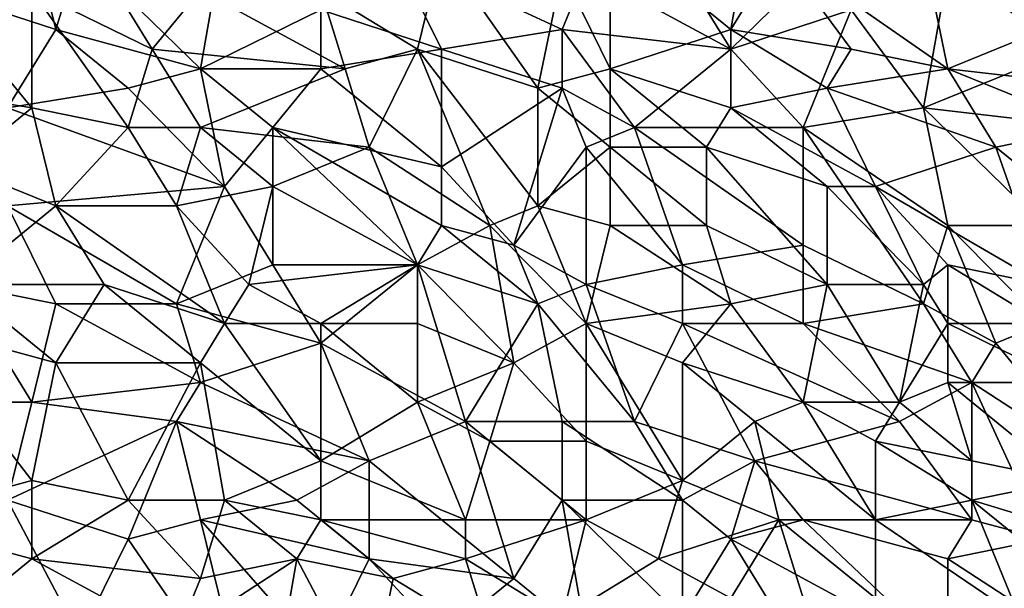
# Model space of a CAD drawing. Extents: x -0.7 to 0.7, y -0.35 to 0.35.
# Tile 103 of 226: x -0.37 to -0.22, y -0.08 to 0.01. Entities that reach past the tile are written whole.
import ezdxf

# ---------------------------------------------------------------- set-up
doc = ezdxf.new("R2010")
doc.units = 0

msp = doc.modelspace()

# ---------------------------------------------------------------- linework, layer by layer
for points in [[(-0.20999, 0.01138, 0.41233), (-0.22908, 0.02381, 0.41236), (-0.22145, 0.03624, 0.41237)], [(-0.20999, 0.01138, 0.41233), (-0.22145, 0.03624, 0.41237), (-0.20617, 0.02692, 0.41234)], [(-0.25963, 0.01138, 0.41236), (-0.27872, 0.02692, 0.41235), (-0.25581, 0.03313, 0.41235)], [(-0.25963, 0.01138, 0.41236), (-0.25581, 0.03313, 0.41235), (-0.25199, 0.02381, 0.41235)], [(-0.38564, 0.0176, 0.43706), (-0.36655, 0.01138, 0.43705), (-0.37037, 0.02692, 0.43704)], [(-0.37037, 0.02692, 0.43704), (-0.36655, 0.01138, 0.43705), (-0.36273, 0.02381, 0.43705)], [(-0.37037, 0.0176, 0.41238), (-0.36273, 0.02692, 0.41236), (-0.35128, 0.00827, 0.41237)], [(-0.34364, 0.00517, 0.43706), (-0.33982, 0.02692, 0.43704), (-0.36273, 0.02381, 0.43705)], [(-0.35128, 0.00827, 0.41237), (-0.36273, 0.02692, 0.41236), (-0.34364, 0.0176, 0.41236)], [(-0.34364, 0.00517, 0.43706), (-0.32455, 0.01449, 0.43706), (-0.33982, 0.02692, 0.43704)], [(-0.27872, 0.00517, 0.41234), (-0.28636, 0.0207, 0.41236), (-0.27872, 0.02692, 0.41235)], [(-0.25963, 0.01138, 0.41236), (-0.27872, 0.00517, 0.41234), (-0.27872, 0.02692, 0.41235)], [(-0.25963, 0.00827, 0.43706), (-0.24054, 0.02692, 0.43706), (-0.26727, 0.0207, 0.43707)], [(-0.25963, 0.00827, 0.43706), (-0.24054, 0.01449, 0.43707), (-0.24054, 0.02692, 0.43706)], [(-0.36655, 0.01138, 0.43705), (-0.34364, 0.00517, 0.43706), (-0.36273, 0.02381, 0.43705)], [(-0.30927, 0.00827, 0.41236), (-0.32455, 0.0176, 0.41236), (-0.30545, 0.02381, 0.41236)], [(-0.32455, 0.01449, 0.43706), (-0.30545, 0.00827, 0.43705), (-0.31309, 0.02381, 0.43706)], [(-0.28636, 0.01138, 0.43704), (-0.28254, 0.0207, 0.43706), (-0.31309, 0.02381, 0.43706)], [(-0.30545, 0.00827, 0.43705), (-0.28636, 0.01138, 0.43704), (-0.31309, 0.02381, 0.43706)], [(-0.30927, 0.00827, 0.41236), (-0.30545, 0.02381, 0.41236), (-0.29018, 0.00206, 0.41236)], [(-0.29018, 0.00206, 0.41236), (-0.30545, 0.02381, 0.41236), (-0.28636, 0.0207, 0.41236)], [(-0.24054, 0.00827, 0.41235), (-0.25963, 0.01138, 0.41236), (-0.25199, 0.02381, 0.41235)], [(-0.22526, 0.00517, 0.41236), (-0.25199, 0.02381, 0.41235), (-0.22908, 0.02381, 0.41236)], [(-0.24054, 0.00827, 0.41235), (-0.25199, 0.02381, 0.41235), (-0.22526, 0.00517, 0.41236)], [(-0.22526, 0.00517, 0.41236), (-0.22908, 0.02381, 0.41236), (-0.20999, 0.01138, 0.41233)], [(-0.29018, 0.00206, 0.41236), (-0.28636, 0.0207, 0.41236), (-0.27872, 0.00517, 0.41234)], [(-0.28636, 0.01138, 0.43704), (-0.25963, 0.00827, 0.43706), (-0.28254, 0.0207, 0.43706)], [(-0.25963, 0.00827, 0.43706), (-0.26727, 0.0207, 0.43707), (-0.28254, 0.0207, 0.43706)], [(-0.22908, -0.00105, 0.43707), (-0.22526, 0.0207, 0.43708), (-0.24054, 0.01449, 0.43707)], [(-0.22908, -0.00105, 0.43707), (-0.20617, 0.00827, 0.43707), (-0.22526, 0.0207, 0.43708)], [(-0.20617, 0.00827, 0.43707), (-0.19853, 0.0176, 0.43707), (-0.22526, 0.0207, 0.43708)], [(-0.37037, -0.00105, 0.41237), (-0.38946, 0.00206, 0.41236), (-0.38564, 0.0176, 0.41237)], [(-0.37037, -0.00105, 0.41237), (-0.38564, 0.0176, 0.41237), (-0.37037, 0.0176, 0.41238)], [(-0.37419, -0.00105, 0.43706), (-0.36655, 0.01138, 0.43705), (-0.38564, 0.0176, 0.43706)], [(-0.35509, -0.00415, 0.41235), (-0.37037, 0.0176, 0.41238), (-0.35128, 0.00827, 0.41237)], [(-0.37037, -0.00105, 0.41237), (-0.37037, 0.0176, 0.41238), (-0.35509, -0.00415, 0.41235)], [(-0.35128, 0.00827, 0.41237), (-0.34364, 0.0176, 0.41236), (-0.32073, 0.00517, 0.41236)], [(-0.32073, 0.00517, 0.41236), (-0.34364, 0.0176, 0.41236), (-0.32455, 0.0176, 0.41236)], [(-0.32073, 0.00517, 0.41236), (-0.32455, 0.0176, 0.41236), (-0.30927, 0.00827, 0.41236)], [(-0.32455, 0.00517, 0.43706), (-0.32455, 0.01449, 0.43706), (-0.34364, 0.00517, 0.43706)], [(-0.32455, 0.00517, 0.43706), (-0.30545, 0.00827, 0.43705), (-0.32455, 0.01449, 0.43706)], [(-0.24818, -0.00415, 0.43709), (-0.24054, 0.01449, 0.43707), (-0.25963, 0.00827, 0.43706)], [(-0.24818, -0.00415, 0.43709), (-0.22908, -0.00105, 0.43707), (-0.24054, 0.01449, 0.43707)], [(-0.37419, -0.00105, 0.43706), (-0.35509, 0.00206, 0.43706), (-0.36655, 0.01138, 0.43705)], [(-0.35509, 0.00206, 0.43706), (-0.34364, 0.00517, 0.43706), (-0.36655, 0.01138, 0.43705)], [(-0.28636, 0.00206, 0.43705), (-0.28636, 0.01138, 0.43704), (-0.30545, 0.00827, 0.43705)], [(-0.2749, -0.00415, 0.43706), (-0.25963, 0.00827, 0.43706), (-0.28636, 0.01138, 0.43704)], [(-0.28636, 0.00206, 0.43705), (-0.2749, -0.00415, 0.43706), (-0.28636, 0.01138, 0.43704)], [(-0.25963, -0.00105, 0.41235), (-0.27872, 0.00517, 0.41234), (-0.25963, 0.01138, 0.41236)], [(-0.25963, -0.00105, 0.41235), (-0.25963, 0.01138, 0.41236), (-0.24436, 0.00206, 0.41235)], [(-0.24436, 0.00206, 0.41235), (-0.25963, 0.01138, 0.41236), (-0.24054, 0.00827, 0.41235)], [(-0.22526, 0.00517, 0.41236), (-0.20999, 0.01138, 0.41233), (-0.19853, 0.00206, 0.41236)], [(-0.34364, -0.00415, 0.41237), (-0.35509, -0.00415, 0.41235), (-0.35128, 0.00827, 0.41237)], [(-0.34364, -0.00415, 0.41237), (-0.35128, 0.00827, 0.41237), (-0.32073, 0.00517, 0.41236)], [(-0.30545, -0.01037, 0.43705), (-0.30545, 0.00827, 0.43705), (-0.32455, 0.00517, 0.43706)], [(-0.31691, -0.00726, 0.41236), (-0.32073, 0.00517, 0.41236), (-0.30927, 0.00827, 0.41236)], [(-0.29782, -0.01969, 0.41236), (-0.31691, -0.00726, 0.41236), (-0.30927, 0.00827, 0.41236)], [(-0.29018, -0.01658, 0.41236), (-0.30927, 0.00827, 0.41236), (-0.29018, 0.00206, 0.41236)], [(-0.29782, -0.01969, 0.41236), (-0.30927, 0.00827, 0.41236), (-0.29018, -0.01658, 0.41236)], [(-0.30545, -0.01037, 0.43705), (-0.28636, 0.00206, 0.43705), (-0.30545, 0.00827, 0.43705)], [(-0.2749, -0.00415, 0.43706), (-0.24818, -0.00415, 0.43709), (-0.25963, 0.00827, 0.43706)], [(-0.24436, 0.00206, 0.41235), (-0.24054, 0.00827, 0.41235), (-0.22526, 0.00517, 0.41236)], [(-0.22908, -0.00105, 0.43707), (-0.20235, -0.00415, 0.43707), (-0.20617, 0.00827, 0.43707)], [(-0.33982, -0.01348, 0.43706), (-0.34364, 0.00517, 0.43706), (-0.35509, 0.00206, 0.43706)], [(-0.34364, -0.00415, 0.41237), (-0.32073, 0.00517, 0.41236), (-0.31691, -0.00726, 0.41236)], [(-0.33218, -0.00415, 0.43705), (-0.32455, 0.00517, 0.43706), (-0.34364, 0.00517, 0.43706)], [(-0.33982, -0.01348, 0.43706), (-0.33218, -0.00415, 0.43705), (-0.34364, 0.00517, 0.43706)], [(-0.30545, -0.01037, 0.43705), (-0.32455, 0.00517, 0.43706), (-0.33218, -0.00415, 0.43705)], [(-0.27872, -0.00726, 0.41234), (-0.29018, 0.00206, 0.41236), (-0.27872, 0.00517, 0.41234)], [(-0.26345, -0.00726, 0.41234), (-0.27872, 0.00517, 0.41234), (-0.25963, -0.00105, 0.41235)], [(-0.27872, -0.00726, 0.41234), (-0.27872, 0.00517, 0.41234), (-0.26345, -0.00726, 0.41234)], [(-0.24436, 0.00206, 0.41235), (-0.22526, 0.00517, 0.41236), (-0.21763, -0.00726, 0.41235)], [(-0.22526, 0.00517, 0.41236), (-0.19853, 0.00206, 0.41236), (-0.20235, -0.00415, 0.41234)], [(-0.21763, -0.00726, 0.41235), (-0.22526, 0.00517, 0.41236), (-0.20235, -0.00415, 0.41234)], [(-0.38182, -0.01037, 0.41236), (-0.38946, 0.00206, 0.41236), (-0.37037, -0.00105, 0.41237)], [(-0.33982, -0.01348, 0.43706), (-0.35509, 0.00206, 0.43706), (-0.37419, -0.00105, 0.43706)], [(-0.294, -0.0228, 0.43706), (-0.28636, 0.00206, 0.43705), (-0.30545, -0.01037, 0.43705)], [(-0.28254, -0.00726, 0.43708), (-0.28636, 0.00206, 0.43705), (-0.294, -0.0228, 0.43706)], [(-0.29018, -0.01658, 0.41236), (-0.29018, 0.00206, 0.41236), (-0.27872, -0.00726, 0.41234)], [(-0.28254, -0.00726, 0.43708), (-0.2749, -0.00415, 0.43706), (-0.28636, 0.00206, 0.43705)], [(-0.25963, -0.00105, 0.41235), (-0.24436, 0.00206, 0.41235), (-0.23672, -0.01348, 0.41236)], [(-0.23672, -0.01348, 0.41236), (-0.24436, 0.00206, 0.41235), (-0.21763, -0.00726, 0.41235)], [(-0.38182, -0.01037, 0.41236), (-0.37037, -0.00105, 0.41237), (-0.36655, -0.01658, 0.41239)], [(-0.37419, -0.01658, 0.43707), (-0.33982, -0.01348, 0.43706), (-0.37419, -0.00105, 0.43706)], [(-0.36655, -0.01658, 0.41239), (-0.37037, -0.00105, 0.41237), (-0.35509, -0.00415, 0.41235)], [(-0.24436, -0.01348, 0.41236), (-0.26345, -0.00726, 0.41234), (-0.25963, -0.00105, 0.41235)], [(-0.24436, -0.01348, 0.41236), (-0.25963, -0.00105, 0.41235), (-0.23672, -0.01348, 0.41236)], [(-0.24818, -0.00415, 0.43709), (-0.22526, -0.01969, 0.43708), (-0.22908, -0.00105, 0.43707)], [(-0.22526, -0.01969, 0.43708), (-0.20999, -0.01969, 0.43709), (-0.22908, -0.00105, 0.43707)], [(-0.20999, -0.01969, 0.43709), (-0.20235, -0.00415, 0.43707), (-0.22908, -0.00105, 0.43707)], [(-0.36655, -0.01658, 0.41239), (-0.35509, -0.00415, 0.41235), (-0.34746, -0.01658, 0.41236)], [(-0.34746, -0.01658, 0.41236), (-0.35509, -0.00415, 0.41235), (-0.34364, -0.00415, 0.41237)], [(-0.34746, -0.01658, 0.41236), (-0.34364, -0.00415, 0.41237), (-0.33218, -0.01348, 0.41237)], [(-0.33218, -0.01348, 0.41237), (-0.34364, -0.00415, 0.41237), (-0.31691, -0.00726, 0.41236)], [(-0.33218, -0.02591, 0.43707), (-0.33218, -0.00415, 0.43705), (-0.33982, -0.01348, 0.43706)], [(-0.30545, -0.01969, 0.43706), (-0.30545, -0.01037, 0.43705), (-0.33218, -0.00415, 0.43705)], [(-0.33218, -0.02591, 0.43707), (-0.30927, -0.02591, 0.43706), (-0.33218, -0.00415, 0.43705)], [(-0.33218, -0.00415, 0.43705), (-0.30927, -0.02591, 0.43706), (-0.30545, -0.01969, 0.43706)], [(-0.26727, -0.02591, 0.43706), (-0.2749, -0.00415, 0.43706), (-0.28254, -0.00726, 0.43708)], [(-0.24818, -0.0228, 0.43709), (-0.24818, -0.00415, 0.43709), (-0.2749, -0.00415, 0.43706)], [(-0.26727, -0.02591, 0.43706), (-0.24818, -0.0228, 0.43709), (-0.2749, -0.00415, 0.43706)], [(-0.22908, -0.03212, 0.43707), (-0.24818, -0.00415, 0.43709), (-0.24818, -0.0228, 0.43709)], [(-0.22908, -0.03212, 0.43707), (-0.22526, -0.01969, 0.43708), (-0.24818, -0.00415, 0.43709)], [(-0.21763, -0.00726, 0.41235), (-0.20235, -0.00415, 0.41234), (-0.20617, -0.01658, 0.41234)], [(-0.30927, -0.02591, 0.41236), (-0.33218, -0.01348, 0.41237), (-0.31691, -0.00726, 0.41236)], [(-0.30927, -0.02591, 0.41236), (-0.31691, -0.00726, 0.41236), (-0.29782, -0.01969, 0.41236)], [(-0.294, -0.0228, 0.43706), (-0.28254, -0.02901, 0.43707), (-0.28254, -0.00726, 0.43708)], [(-0.27872, -0.01969, 0.41237), (-0.29018, -0.01658, 0.41236), (-0.27872, -0.00726, 0.41234)], [(-0.28254, -0.02901, 0.43707), (-0.26727, -0.02591, 0.43706), (-0.28254, -0.00726, 0.43708)], [(-0.26345, -0.01969, 0.41236), (-0.27872, -0.00726, 0.41234), (-0.26345, -0.00726, 0.41234)], [(-0.27872, -0.01969, 0.41237), (-0.27872, -0.00726, 0.41234), (-0.26345, -0.01969, 0.41236)], [(-0.24436, -0.02901, 0.41237), (-0.26345, -0.00726, 0.41234), (-0.24436, -0.01348, 0.41236)], [(-0.26345, -0.01969, 0.41236), (-0.26345, -0.00726, 0.41234), (-0.24436, -0.02901, 0.41237)], [(-0.23672, -0.01348, 0.41236), (-0.21763, -0.00726, 0.41235), (-0.20999, -0.02901, 0.41235)], [(-0.20999, -0.02901, 0.41235), (-0.21763, -0.00726, 0.41235), (-0.20617, -0.01658, 0.41234)], [(-0.38182, -0.02901, 0.41238), (-0.38182, -0.01037, 0.41236), (-0.36655, -0.01658, 0.41239)], [(-0.30545, -0.01969, 0.43706), (-0.294, -0.0228, 0.43706), (-0.30545, -0.01037, 0.43705)], [(-0.34746, -0.03212, 0.43706), (-0.33982, -0.01348, 0.43706), (-0.37419, -0.01658, 0.43707)], [(-0.336, -0.02901, 0.41238), (-0.34746, -0.01658, 0.41236), (-0.33218, -0.01348, 0.41237)], [(-0.34746, -0.03212, 0.43706), (-0.33218, -0.02591, 0.43707), (-0.33982, -0.01348, 0.43706)], [(-0.336, -0.02901, 0.41238), (-0.33218, -0.01348, 0.41237), (-0.30927, -0.02591, 0.41236)], [(-0.22908, -0.02901, 0.41236), (-0.24436, -0.01348, 0.41236), (-0.23672, -0.01348, 0.41236)], [(-0.24436, -0.02901, 0.41237), (-0.24436, -0.01348, 0.41236), (-0.22908, -0.02901, 0.41236)], [(-0.22526, -0.02591, 0.41238), (-0.23672, -0.01348, 0.41236), (-0.20999, -0.02901, 0.41235)], [(-0.22908, -0.02901, 0.41236), (-0.23672, -0.01348, 0.41236), (-0.22526, -0.02591, 0.41238)], [(-0.35891, -0.02901, 0.41237), (-0.38182, -0.02901, 0.41238), (-0.36655, -0.01658, 0.41239)], [(-0.38182, -0.02901, 0.43703), (-0.36655, -0.03212, 0.43704), (-0.37419, -0.01658, 0.43707)], [(-0.36655, -0.03212, 0.43704), (-0.34746, -0.03212, 0.43706), (-0.37419, -0.01658, 0.43707)], [(-0.33982, -0.03523, 0.41239), (-0.36655, -0.01658, 0.41239), (-0.34746, -0.01658, 0.41236)], [(-0.35891, -0.02901, 0.41237), (-0.36655, -0.01658, 0.41239), (-0.33982, -0.03523, 0.41239)], [(-0.33982, -0.03523, 0.41239), (-0.34746, -0.01658, 0.41236), (-0.336, -0.02901, 0.41238)], [(-0.29782, -0.01969, 0.41236), (-0.29018, -0.01658, 0.41236), (-0.28254, -0.03523, 0.41236)], [(-0.28254, -0.03523, 0.41236), (-0.29018, -0.01658, 0.41236), (-0.27872, -0.01969, 0.41237)], [(-0.294, -0.04144, 0.41239), (-0.30927, -0.02591, 0.41236), (-0.29782, -0.01969, 0.41236)], [(-0.30927, -0.02591, 0.43706), (-0.29018, -0.03212, 0.43706), (-0.30545, -0.01969, 0.43706)], [(-0.29018, -0.03212, 0.43706), (-0.294, -0.0228, 0.43706), (-0.30545, -0.01969, 0.43706)], [(-0.294, -0.04144, 0.41239), (-0.29782, -0.01969, 0.41236), (-0.28254, -0.03523, 0.41236)], [(-0.25963, -0.03212, 0.41237), (-0.28254, -0.03523, 0.41236), (-0.27872, -0.01969, 0.41237)], [(-0.27872, -0.01969, 0.41237), (-0.26345, -0.01969, 0.41236), (-0.25963, -0.03212, 0.41237)], [(-0.25963, -0.03212, 0.41237), (-0.26345, -0.01969, 0.41236), (-0.24436, -0.02901, 0.41237)], [(-0.21763, -0.03833, 0.43707), (-0.22526, -0.01969, 0.43708), (-0.22908, -0.03212, 0.43707)], [(-0.22526, -0.01969, 0.43708), (-0.20999, -0.03523, 0.43708), (-0.20999, -0.01969, 0.43709)], [(-0.21763, -0.03833, 0.43707), (-0.20999, -0.03523, 0.43708), (-0.22526, -0.01969, 0.43708)], [(-0.29018, -0.03212, 0.43706), (-0.28254, -0.02901, 0.43707), (-0.294, -0.0228, 0.43706)], [(-0.26727, -0.02591, 0.43706), (-0.24818, -0.03523, 0.43708), (-0.24818, -0.0228, 0.43709)], [(-0.24818, -0.03523, 0.43708), (-0.22908, -0.03212, 0.43707), (-0.24818, -0.0228, 0.43709)], [(-0.32455, -0.03833, 0.43705), (-0.33218, -0.02591, 0.43707), (-0.34746, -0.03212, 0.43706)], [(-0.32455, -0.03523, 0.41238), (-0.336, -0.02901, 0.41238), (-0.30927, -0.02591, 0.41236)], [(-0.32455, -0.03833, 0.43705), (-0.30927, -0.02591, 0.43706), (-0.33218, -0.02591, 0.43707)], [(-0.30927, -0.03523, 0.41237), (-0.32455, -0.03523, 0.41238), (-0.30927, -0.02591, 0.41236)], [(-0.32455, -0.03833, 0.43705), (-0.30163, -0.05076, 0.43706), (-0.30927, -0.02591, 0.43706)], [(-0.30927, -0.03523, 0.41237), (-0.30927, -0.02591, 0.41236), (-0.294, -0.04144, 0.41239)], [(-0.30163, -0.05076, 0.43706), (-0.29018, -0.03212, 0.43706), (-0.30927, -0.02591, 0.43706)], [(-0.26727, -0.03523, 0.43706), (-0.26727, -0.02591, 0.43706), (-0.28254, -0.02901, 0.43707)], [(-0.26727, -0.03523, 0.43706), (-0.24818, -0.03523, 0.43708), (-0.26727, -0.02591, 0.43706)], [(-0.22526, -0.03523, 0.41237), (-0.22908, -0.02901, 0.41236), (-0.22526, -0.02591, 0.41238)], [(-0.22526, -0.03523, 0.41237), (-0.22526, -0.02591, 0.41238), (-0.20999, -0.03523, 0.41236)], [(-0.20999, -0.03523, 0.41236), (-0.22526, -0.02591, 0.41238), (-0.20999, -0.02901, 0.41235)], [(-0.38946, -0.03523, 0.41238), (-0.38182, -0.02901, 0.41238), (-0.36655, -0.04144, 0.4124)], [(-0.36655, -0.04144, 0.4124), (-0.38182, -0.02901, 0.41238), (-0.35891, -0.02901, 0.41237)], [(-0.37037, -0.04766, 0.43704), (-0.36655, -0.03212, 0.43704), (-0.38182, -0.02901, 0.43703)], [(-0.38182, -0.04766, 0.43705), (-0.37037, -0.04766, 0.43704), (-0.38182, -0.02901, 0.43703)], [(-0.36655, -0.04144, 0.4124), (-0.35891, -0.02901, 0.41237), (-0.34364, -0.04144, 0.41238)], [(-0.34364, -0.04144, 0.41238), (-0.35891, -0.02901, 0.41237), (-0.33982, -0.03523, 0.41239)], [(-0.32455, -0.03523, 0.41238), (-0.33982, -0.03523, 0.41239), (-0.336, -0.02901, 0.41238)], [(-0.29018, -0.03212, 0.43706), (-0.2749, -0.05076, 0.43706), (-0.28254, -0.02901, 0.43707)], [(-0.2749, -0.05076, 0.43706), (-0.26727, -0.03523, 0.43706), (-0.28254, -0.02901, 0.43707)], [(-0.24818, -0.04766, 0.41236), (-0.25963, -0.03212, 0.41237), (-0.24436, -0.02901, 0.41237)], [(-0.24818, -0.04766, 0.41236), (-0.24436, -0.02901, 0.41237), (-0.2329, -0.04766, 0.41237)], [(-0.2329, -0.04766, 0.41237), (-0.24436, -0.02901, 0.41237), (-0.22908, -0.02901, 0.41236)], [(-0.2329, -0.04766, 0.41237), (-0.22908, -0.02901, 0.41236), (-0.22526, -0.03523, 0.41237)], [(-0.37037, -0.04766, 0.43704), (-0.34364, -0.04455, 0.43704), (-0.36655, -0.03212, 0.43704)], [(-0.34364, -0.04455, 0.43704), (-0.34746, -0.03212, 0.43706), (-0.36655, -0.03212, 0.43704)], [(-0.34364, -0.04455, 0.43704), (-0.32455, -0.03833, 0.43705), (-0.34746, -0.03212, 0.43706)], [(-0.28636, -0.05076, 0.43705), (-0.29018, -0.03212, 0.43706), (-0.30163, -0.05076, 0.43706)], [(-0.28636, -0.05076, 0.43705), (-0.2749, -0.05076, 0.43706), (-0.29018, -0.03212, 0.43706)], [(-0.28254, -0.03523, 0.41236), (-0.25963, -0.03212, 0.41237), (-0.26727, -0.04144, 0.41238)], [(-0.26727, -0.04144, 0.41238), (-0.25963, -0.03212, 0.41237), (-0.24818, -0.04766, 0.41236)], [(-0.22145, -0.04455, 0.43707), (-0.22908, -0.03212, 0.43707), (-0.24818, -0.03523, 0.43708)], [(-0.22145, -0.04455, 0.43707), (-0.21763, -0.03833, 0.43707), (-0.22908, -0.03212, 0.43707)], [(-0.39328, -0.0663, 0.41239), (-0.38946, -0.03523, 0.41238), (-0.37037, -0.06009, 0.4124)], [(-0.37037, -0.06009, 0.4124), (-0.38946, -0.03523, 0.41238), (-0.36655, -0.04144, 0.4124)], [(-0.32455, -0.05698, 0.41239), (-0.34364, -0.04144, 0.41238), (-0.33982, -0.03523, 0.41239)], [(-0.32455, -0.05698, 0.41239), (-0.33982, -0.03523, 0.41239), (-0.32455, -0.03523, 0.41238)], [(-0.30927, -0.04766, 0.41239), (-0.32455, -0.03523, 0.41238), (-0.30927, -0.03523, 0.41237)], [(-0.32455, -0.05698, 0.41239), (-0.32455, -0.03523, 0.41238), (-0.30927, -0.04766, 0.41239)], [(-0.294, -0.04144, 0.41239), (-0.30927, -0.04766, 0.41239), (-0.30927, -0.03523, 0.41237)], [(-0.28254, -0.05387, 0.41237), (-0.294, -0.04144, 0.41239), (-0.28254, -0.03523, 0.41236)], [(-0.26727, -0.06009, 0.41239), (-0.28254, -0.03523, 0.41236), (-0.26727, -0.04144, 0.41238)], [(-0.28254, -0.05387, 0.41237), (-0.28254, -0.03523, 0.41236), (-0.26727, -0.06009, 0.41239)], [(-0.25581, -0.05698, 0.43706), (-0.26727, -0.03523, 0.43706), (-0.2749, -0.05076, 0.43706)], [(-0.2329, -0.05076, 0.43706), (-0.24818, -0.03523, 0.43708), (-0.26727, -0.03523, 0.43706)], [(-0.25581, -0.05698, 0.43706), (-0.2329, -0.05076, 0.43706), (-0.26727, -0.03523, 0.43706)], [(-0.2329, -0.05076, 0.43706), (-0.22145, -0.04455, 0.43707), (-0.24818, -0.03523, 0.43708)], [(-0.2329, -0.04766, 0.41237), (-0.22526, -0.03523, 0.41237), (-0.22526, -0.04455, 0.41237)], [(-0.22526, -0.03523, 0.41237), (-0.20999, -0.03523, 0.41236), (-0.20617, -0.04455, 0.41236)], [(-0.22526, -0.04455, 0.41237), (-0.22526, -0.03523, 0.41237), (-0.20617, -0.04455, 0.41236)], [(-0.20235, -0.05698, 0.43706), (-0.20999, -0.03523, 0.43708), (-0.21763, -0.03833, 0.43707)], [(-0.31691, -0.05698, 0.43705), (-0.32455, -0.03833, 0.43705), (-0.34364, -0.04455, 0.43704)], [(-0.31691, -0.05698, 0.43705), (-0.30163, -0.05076, 0.43706), (-0.32455, -0.03833, 0.43705)], [(-0.20235, -0.05698, 0.43706), (-0.21763, -0.03833, 0.43707), (-0.22145, -0.04455, 0.43707)], [(-0.37037, -0.06009, 0.4124), (-0.36655, -0.04144, 0.4124), (-0.35509, -0.06319, 0.41239)], [(-0.35509, -0.06319, 0.41239), (-0.36655, -0.04144, 0.4124), (-0.34364, -0.04144, 0.41238)], [(-0.33982, -0.06319, 0.41238), (-0.35509, -0.06319, 0.41239), (-0.34364, -0.04144, 0.41238)], [(-0.33982, -0.06319, 0.41238), (-0.34364, -0.04144, 0.41238), (-0.32455, -0.05698, 0.41239)], [(-0.29782, -0.05387, 0.41237), (-0.30927, -0.04766, 0.41239), (-0.294, -0.04144, 0.41239)], [(-0.29782, -0.05387, 0.41237), (-0.294, -0.04144, 0.41239), (-0.28254, -0.05387, 0.41237)], [(-0.25581, -0.05076, 0.41237), (-0.26727, -0.04144, 0.41238), (-0.24818, -0.04766, 0.41236)], [(-0.26727, -0.06009, 0.41239), (-0.26727, -0.04144, 0.41238), (-0.25581, -0.05076, 0.41237)], [(-0.34746, -0.05076, 0.43705), (-0.34364, -0.04455, 0.43704), (-0.37037, -0.04766, 0.43704)], [(-0.34746, -0.05076, 0.43705), (-0.31691, -0.05698, 0.43705), (-0.34364, -0.04455, 0.43704)], [(-0.22145, -0.0663, 0.43707), (-0.22145, -0.04455, 0.43707), (-0.2329, -0.05076, 0.43706)], [(-0.22145, -0.05698, 0.41239), (-0.2329, -0.04766, 0.41237), (-0.22526, -0.04455, 0.41237)], [(-0.22526, -0.04455, 0.41237), (-0.20617, -0.04455, 0.41236), (-0.20617, -0.06009, 0.41236)], [(-0.22145, -0.05698, 0.41239), (-0.22526, -0.04455, 0.41237), (-0.20617, -0.06009, 0.41236)], [(-0.20999, -0.06941, 0.43708), (-0.20235, -0.05698, 0.43706), (-0.22145, -0.04455, 0.43707)], [(-0.20999, -0.06941, 0.43708), (-0.22145, -0.04455, 0.43707), (-0.22145, -0.0663, 0.43707)], [(-0.37419, -0.06319, 0.43704), (-0.37037, -0.04766, 0.43704), (-0.38182, -0.04766, 0.43705)], [(-0.37419, -0.06319, 0.43704), (-0.34746, -0.05076, 0.43705), (-0.37037, -0.04766, 0.43704)], [(-0.30163, -0.0663, 0.41239), (-0.32455, -0.05698, 0.41239), (-0.30927, -0.04766, 0.41239)], [(-0.30163, -0.0663, 0.41239), (-0.30927, -0.04766, 0.41239), (-0.29782, -0.05387, 0.41237)], [(-0.23672, -0.0663, 0.41239), (-0.25581, -0.05076, 0.41237), (-0.24818, -0.04766, 0.41236)], [(-0.23672, -0.05387, 0.41238), (-0.24818, -0.04766, 0.41236), (-0.2329, -0.04766, 0.41237)], [(-0.23672, -0.0663, 0.41239), (-0.24818, -0.04766, 0.41236), (-0.23672, -0.05387, 0.41238)], [(-0.23672, -0.05387, 0.41238), (-0.2329, -0.04766, 0.41237), (-0.22145, -0.05698, 0.41239)], [(-0.35509, -0.06941, 0.43707), (-0.34746, -0.05076, 0.43705), (-0.37419, -0.06319, 0.43704)], [(-0.35509, -0.06941, 0.43707), (-0.34364, -0.0663, 0.43705), (-0.34746, -0.05076, 0.43705)], [(-0.32836, -0.06319, 0.43705), (-0.31691, -0.05698, 0.43705), (-0.34746, -0.05076, 0.43705)], [(-0.34364, -0.0663, 0.43705), (-0.32836, -0.06319, 0.43705), (-0.34746, -0.05076, 0.43705)], [(-0.31691, -0.05698, 0.43705), (-0.294, -0.07562, 0.43705), (-0.30163, -0.05076, 0.43706)], [(-0.294, -0.07562, 0.43705), (-0.28636, -0.06319, 0.43705), (-0.30163, -0.05076, 0.43706)], [(-0.28636, -0.06319, 0.43705), (-0.28636, -0.05076, 0.43705), (-0.30163, -0.05076, 0.43706)], [(-0.26727, -0.06319, 0.43706), (-0.2749, -0.05076, 0.43706), (-0.28636, -0.05076, 0.43705)], [(-0.28636, -0.06319, 0.43705), (-0.26727, -0.06319, 0.43706), (-0.28636, -0.05076, 0.43705)], [(-0.26727, -0.06319, 0.43706), (-0.25581, -0.05698, 0.43706), (-0.2749, -0.05076, 0.43706)], [(-0.25199, -0.0663, 0.41238), (-0.26727, -0.06009, 0.41239), (-0.25581, -0.05076, 0.41237)], [(-0.22145, -0.0663, 0.43707), (-0.2329, -0.05076, 0.43706), (-0.25581, -0.05698, 0.43706)], [(-0.25199, -0.0663, 0.41238), (-0.25581, -0.05076, 0.41237), (-0.23672, -0.0663, 0.41239)], [(-0.30163, -0.0663, 0.41239), (-0.29782, -0.05387, 0.41237), (-0.28254, -0.0663, 0.41237)], [(-0.28254, -0.0663, 0.41237), (-0.29782, -0.05387, 0.41237), (-0.28254, -0.05387, 0.41237)], [(-0.26727, -0.06009, 0.41239), (-0.28254, -0.0663, 0.41237), (-0.28254, -0.05387, 0.41237)], [(-0.22145, -0.06319, 0.41239), (-0.23672, -0.05387, 0.41238), (-0.22145, -0.05698, 0.41239)], [(-0.23672, -0.0663, 0.41239), (-0.23672, -0.05387, 0.41238), (-0.22145, -0.06319, 0.41239)], [(-0.32455, -0.0663, 0.41238), (-0.33982, -0.06319, 0.41238), (-0.32455, -0.05698, 0.41239)], [(-0.31691, -0.07251, 0.43706), (-0.31691, -0.05698, 0.43705), (-0.32836, -0.06319, 0.43705)], [(-0.30163, -0.0663, 0.41239), (-0.32455, -0.0663, 0.41238), (-0.32455, -0.05698, 0.41239)], [(-0.31691, -0.07251, 0.43706), (-0.294, -0.07562, 0.43705), (-0.31691, -0.05698, 0.43705)], [(-0.25963, -0.06941, 0.43707), (-0.25581, -0.05698, 0.43706), (-0.26727, -0.06319, 0.43706)], [(-0.25963, -0.06941, 0.43707), (-0.24818, -0.0663, 0.43708), (-0.25581, -0.05698, 0.43706)], [(-0.24818, -0.0663, 0.43708), (-0.22145, -0.0663, 0.43707), (-0.25581, -0.05698, 0.43706)], [(-0.22145, -0.06319, 0.41239), (-0.22145, -0.05698, 0.41239), (-0.20617, -0.06009, 0.41236)], [(-0.37037, -0.07251, 0.4124), (-0.39328, -0.0663, 0.41239), (-0.37037, -0.06009, 0.4124)], [(-0.37037, -0.07251, 0.4124), (-0.37037, -0.06009, 0.4124), (-0.35509, -0.06319, 0.41239)], [(-0.28254, -0.0663, 0.41237), (-0.26727, -0.06009, 0.41239), (-0.27109, -0.07251, 0.41237)], [(-0.27109, -0.07251, 0.41237), (-0.26727, -0.06009, 0.41239), (-0.25199, -0.0663, 0.41238)], [(-0.1909, -0.07251, 0.41239), (-0.22145, -0.06319, 0.41239), (-0.20617, -0.06009, 0.41236)], [(-0.37801, -0.07873, 0.43705), (-0.36273, -0.08494, 0.43703), (-0.37419, -0.06319, 0.43704)], [(-0.36273, -0.08494, 0.43703), (-0.35509, -0.06941, 0.43707), (-0.37419, -0.06319, 0.43704)], [(-0.37037, -0.07251, 0.4124), (-0.35509, -0.06319, 0.41239), (-0.34364, -0.07562, 0.4124)], [(-0.34364, -0.07562, 0.4124), (-0.35509, -0.06319, 0.41239), (-0.33982, -0.06319, 0.41238)], [(-0.31691, -0.07251, 0.43706), (-0.32836, -0.06319, 0.43705), (-0.34364, -0.0663, 0.43705)], [(-0.34364, -0.07562, 0.4124), (-0.33982, -0.06319, 0.41238), (-0.32836, -0.07251, 0.41238)], [(-0.32836, -0.07251, 0.41238), (-0.33982, -0.06319, 0.41238), (-0.32455, -0.0663, 0.41238)], [(-0.294, -0.07562, 0.43705), (-0.28254, -0.08494, 0.43707), (-0.28636, -0.06319, 0.43705)], [(-0.26727, -0.08184, 0.43706), (-0.26727, -0.06319, 0.43706), (-0.28636, -0.06319, 0.43705)], [(-0.28254, -0.08494, 0.43707), (-0.26727, -0.08184, 0.43706), (-0.28636, -0.06319, 0.43705)], [(-0.26727, -0.08184, 0.43706), (-0.25963, -0.06941, 0.43707), (-0.26727, -0.06319, 0.43706)], [(-0.21381, -0.08184, 0.41239), (-0.23672, -0.0663, 0.41239), (-0.22145, -0.06319, 0.41239)], [(-0.20999, -0.07251, 0.41239), (-0.22145, -0.06319, 0.41239), (-0.1909, -0.07251, 0.41239)], [(-0.21381, -0.08184, 0.41239), (-0.22145, -0.06319, 0.41239), (-0.20999, -0.07251, 0.41239)], [(-0.38182, -0.08184, 0.41239), (-0.39328, -0.0663, 0.41239), (-0.37037, -0.07251, 0.4124)], [(-0.336, -0.09737, 0.43702), (-0.34364, -0.0663, 0.43705), (-0.35509, -0.06941, 0.43707)], [(-0.32455, -0.08805, 0.43704), (-0.31691, -0.07251, 0.43706), (-0.34364, -0.0663, 0.43705)], [(-0.336, -0.09737, 0.43702), (-0.32455, -0.08805, 0.43704), (-0.34364, -0.0663, 0.43705)], [(-0.32836, -0.07251, 0.41238), (-0.32455, -0.0663, 0.41238), (-0.31309, -0.07562, 0.41239)], [(-0.30163, -0.07251, 0.4124), (-0.32455, -0.0663, 0.41238), (-0.30163, -0.0663, 0.41239)], [(-0.31309, -0.07562, 0.41239), (-0.32455, -0.0663, 0.41238), (-0.30163, -0.07251, 0.4124)], [(-0.30163, -0.07251, 0.4124), (-0.30163, -0.0663, 0.41239), (-0.28254, -0.0663, 0.41237)], [(-0.28636, -0.08184, 0.41238), (-0.30163, -0.07251, 0.4124), (-0.28254, -0.0663, 0.41237)], [(-0.28636, -0.08184, 0.41238), (-0.28254, -0.0663, 0.41237), (-0.27109, -0.07251, 0.41237)], [(-0.25963, -0.07873, 0.4124), (-0.27109, -0.07251, 0.41237), (-0.25199, -0.0663, 0.41238)], [(-0.25963, -0.07873, 0.4124), (-0.25199, -0.0663, 0.41238), (-0.24818, -0.07873, 0.41238)], [(-0.22526, -0.08805, 0.43706), (-0.24818, -0.0663, 0.43708), (-0.25963, -0.06941, 0.43707)], [(-0.23672, -0.07873, 0.41238), (-0.25199, -0.0663, 0.41238), (-0.23672, -0.0663, 0.41239)], [(-0.24818, -0.07873, 0.41238), (-0.25199, -0.0663, 0.41238), (-0.23672, -0.07873, 0.41238)], [(-0.24818, -0.0663, 0.43708), (-0.22526, -0.07251, 0.43707), (-0.22145, -0.0663, 0.43707)], [(-0.22526, -0.08805, 0.43706), (-0.22526, -0.07251, 0.43707), (-0.24818, -0.0663, 0.43708)], [(-0.23672, -0.07873, 0.41238), (-0.23672, -0.0663, 0.41239), (-0.21381, -0.08184, 0.41239)], [(-0.22526, -0.07251, 0.43707), (-0.20999, -0.06941, 0.43708), (-0.22145, -0.0663, 0.43707)], [(-0.36273, -0.08494, 0.43703), (-0.336, -0.09737, 0.43702), (-0.35509, -0.06941, 0.43707)], [(-0.24818, -0.08805, 0.43707), (-0.25963, -0.06941, 0.43707), (-0.26727, -0.08184, 0.43706)], [(-0.24818, -0.08805, 0.43707), (-0.22526, -0.08805, 0.43706), (-0.25963, -0.06941, 0.43707)], [(-0.20617, -0.08494, 0.43708), (-0.20999, -0.06941, 0.43708), (-0.22526, -0.07251, 0.43707)], [(-0.38182, -0.08184, 0.41239), (-0.37037, -0.07251, 0.4124), (-0.34746, -0.08494, 0.41238)], [(-0.34746, -0.08494, 0.41238), (-0.37037, -0.07251, 0.4124), (-0.34364, -0.07562, 0.4124)], [(-0.34746, -0.08494, 0.41238), (-0.34364, -0.07562, 0.4124), (-0.32836, -0.07251, 0.41238)], [(-0.33218, -0.09427, 0.41238), (-0.34746, -0.08494, 0.41238), (-0.32836, -0.07251, 0.41238)], [(-0.31691, -0.09427, 0.41241), (-0.33218, -0.09427, 0.41238), (-0.32836, -0.07251, 0.41238)], [(-0.31691, -0.09427, 0.41241), (-0.32836, -0.07251, 0.41238), (-0.31309, -0.07562, 0.41239)], [(-0.32455, -0.08805, 0.43704), (-0.30545, -0.08494, 0.43705), (-0.31691, -0.07251, 0.43706)], [(-0.30545, -0.08494, 0.43705), (-0.294, -0.07562, 0.43705), (-0.31691, -0.07251, 0.43706)], [(-0.29782, -0.08494, 0.41239), (-0.31309, -0.07562, 0.41239), (-0.30163, -0.07251, 0.4124)], [(-0.28636, -0.08184, 0.41238), (-0.29782, -0.08494, 0.41239), (-0.30163, -0.07251, 0.4124)], [(-0.28636, -0.08184, 0.41238), (-0.27109, -0.07251, 0.41237), (-0.25963, -0.07873, 0.4124)], [(-0.22526, -0.08805, 0.43706), (-0.20617, -0.08494, 0.43708), (-0.22526, -0.07251, 0.43707)], [(-0.31691, -0.09427, 0.41241), (-0.31309, -0.07562, 0.41239), (-0.29782, -0.08494, 0.41239)], [(-0.30545, -0.08494, 0.43705), (-0.28254, -0.08494, 0.43707), (-0.294, -0.07562, 0.43705)]]:
    msp.add_3dface(points)

doc.saveas('drawing.dxf')
